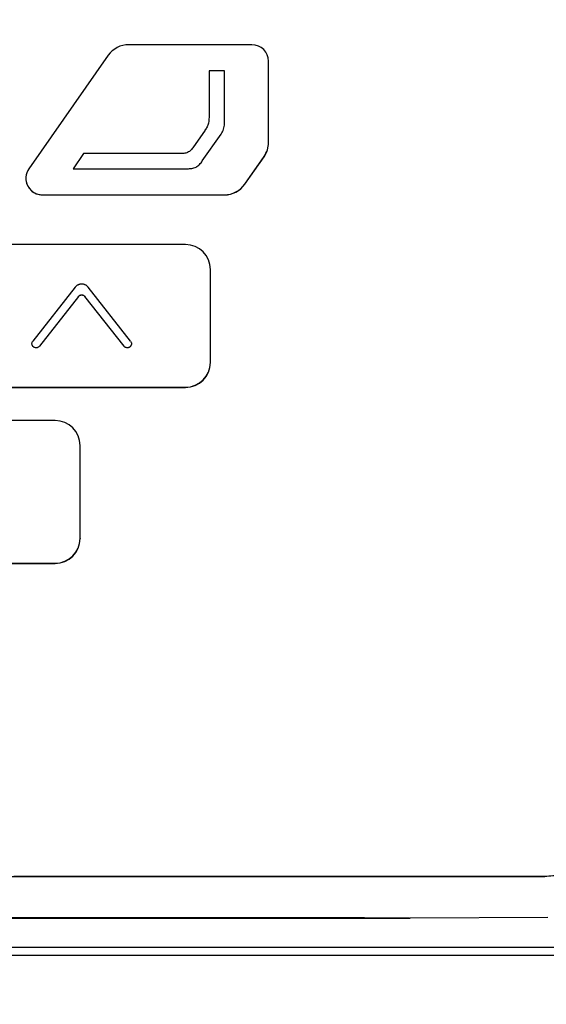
# Model space of a CAD drawing. Header units: millimetres. Extents: x -3.03 to 0.78, y -0.23 to 0.59.
# Tile 56 of 165: x 0.1925 to 0.2243, y 0.1472 to 0.2066. Entities that reach past the tile are written whole.
import ezdxf

# ---------------------------------------------------------------- set-up
doc = ezdxf.new("R2010")
doc.units = ezdxf.units.MM

msp = doc.modelspace()

# ---------------------------------------------------------------- linework, layer by layer
at = {"color": 7, "linetype": 'Continuous', "lineweight": 25}
for p, q in [((0.206511, 0.205076), (0.199078, 0.205076)), ((0.19785, 0.204437), (0.193061, 0.197602)), ((0.207511, 0.19919), (0.207511, 0.204076)), ((0.20485, 0.203506), (0.203925, 0.203505)), ((0.203925, 0.203505), (0.203925, 0.200824)), ((0.203925, 0.203505), (0.203925, 0.203504)), ((0.203925, 0.203504), (0.203925, 0.200824)), ((0.20485, 0.200318), (0.20485, 0.203506)), ((0.203925, 0.200824), (0.203925, 0.200824)), ((0.20485, 0.200318), (0.20485, 0.200317)), ((0.20368, 0.199915), (0.202941, 0.198863)), ((0.203518, 0.198069), (0.204651, 0.199687)), ((0.203518, 0.198069), (0.204651, 0.199687)), ((0.204651, 0.199687), (0.204651, 0.199687)), ((0.207511, 0.19919), (0.207511, 0.199181)), ((0.196344, 0.198512), (0.195721, 0.197601)), ((0.202098, 0.198515), (0.196344, 0.198512)), ((0.206084, 0.196671), (0.207242, 0.198332)), ((0.206084, 0.196662), (0.207242, 0.198323)), ((0.207242, 0.198332), (0.207242, 0.198323)), ((0.203518, 0.198069), (0.203518, 0.198069)), ((0.195721, 0.197601), (0.202618, 0.1976)), ((0.195721, 0.197601), (0.202618, 0.197601)), ((0.195721, 0.197601), (0.195721, 0.197601)), ((0.202618, 0.197601), (0.202618, 0.1976)), ((0.19288, 0.197029), (0.19288, 0.19702)), ((0.206084, 0.196671), (0.206084, 0.196662)), ((0.19388, 0.196029), (0.19388, 0.19602)), ((0.19388, 0.196029), (0.204853, 0.196029)), ((0.19388, 0.19602), (0.204853, 0.19602)), ((0.204853, 0.196029), (0.204853, 0.19602)), ((0.202503, 0.193026), (0.189986, 0.193026)), ((0.204003, 0.185927), (0.204003, 0.191526)), ((0.195851, 0.190458), (0.193298, 0.187209)), ((0.199191, 0.187209), (0.196638, 0.190458)), ((0.196048, 0.189899), (0.193691, 0.1869)), ((0.196048, 0.189899), (0.193691, 0.1869)), ((0.196048, 0.189899), (0.196048, 0.189899)), ((0.198798, 0.1869), (0.196441, 0.189899)), ((0.198798, 0.1869), (0.196441, 0.189899)), ((0.196441, 0.189899), (0.196441, 0.189899)), ((0.193691, 0.1869), (0.193691, 0.1869)), ((0.198798, 0.1869), (0.198798, 0.1869)), ((0.204003, 0.185927), (0.204003, 0.185918)), ((0.189986, 0.184427), (0.202503, 0.184427)), ((0.189986, 0.184418), (0.202503, 0.184418)), ((0.202503, 0.184427), (0.202503, 0.184418)), ((0.194647, 0.182418), (0.181234, 0.182418)), ((0.196147, 0.175319), (0.196147, 0.180919)), ((0.196147, 0.175319), (0.196147, 0.17531)), ((0.181234, 0.173819), (0.194647, 0.173819)), ((0.181234, 0.173811), (0.194647, 0.173811)), ((0.194647, 0.173819), (0.194647, 0.173811)), ((0.092219, 0.154942), (0.224181, 0.154942)), ((0.224036, 0.154929), (0.224181, 0.154942)), ((0.100404, 0.15243), (0.216009, 0.15243)), ((0.216009, 0.152429), (0.216046, 0.152429)), ((0.224345, 0.152459), (0.216046, 0.152429)), ((0.09134, 0.150664), (0.225064, 0.150664)), ((0.225064, 0.15016), (0.091336, 0.15016))]:
    msp.add_line(p, q, dxfattribs=at)
for centre, radius, start, end in [((0.199078, 0.203576), 0.0015000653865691, 89.998694, 144.981866), ((0.206511, 0.204076), 0.0009999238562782, 0.004364, 90.004363), ((0.206012, 0.19919), 0.0014996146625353, 325.117541, 359.999634), ((0.206012, 0.199181), 0.0014996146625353, 325.117541, 359.999634), ((0.19388, 0.197029), 0.0009998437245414, 144.987269, 270.007586), ((0.19388, 0.19702), 0.0009999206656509, 180.004181, 270.004546), ((0.204853, 0.197529), 0.0015000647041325, 269.998685, 325.116321), ((0.204853, 0.19752), 0.0015000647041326, 269.998685, 325.116321), ((0.202503, 0.191526), 0.0014998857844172, 0.004364, 90.004363), ((0.202503, 0.185927), 0.0014998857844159, 269.995637, 359.995636), ((0.202503, 0.185918), 0.0014998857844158, 269.995637, 359.995636), ((0.194647, 0.180919), 0.0014998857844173, 0.004364, 90.004363), ((0.194647, 0.175319), 0.0014998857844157, 269.995637, 359.995636), ((0.194647, 0.175311), 0.0014998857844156, 269.995637, 359.995636)]:
    msp.add_arc(centre, radius, start, end, dxfattribs=at)
for points, knots in [([(0.2421034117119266, 0.2772875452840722), (0.2421034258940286, 0.2772875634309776), (0.2421034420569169, 0.2772875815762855), (0.242103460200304, 0.2772875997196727), (0.3313940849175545, 0.3665782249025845), (0.1723078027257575, 0.1879796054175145), (0.2421034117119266, 0.2772875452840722)], [1e-16, 1e-16, 1e-16, 1e-16, 2.4383371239e-06, 2.4383371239e-06, 2.4383371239e-06, 2.5112367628e-06, 2.5112367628e-06, 2.5112367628e-06, 2.5112367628e-06]), ([(0.2275955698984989, 0.155887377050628), (0.2276096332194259, 0.1563310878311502), (0.2275904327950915, 0.1567746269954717), (0.2275848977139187, 0.1576618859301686), (0.2275862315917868, 0.1581055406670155), (0.2275850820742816, 0.1594364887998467), (0.2275844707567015, 0.1603238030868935), (0.2275820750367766, 0.1629857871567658), (0.2275800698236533, 0.1647604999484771), (0.227575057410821, 0.1700848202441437), (0.2275719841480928, 0.1736343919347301), (0.2275627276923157, 0.1842829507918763), (0.227556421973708, 0.1913821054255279), (0.227535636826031, 0.2126776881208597), (0.2275221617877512, 0.2268694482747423), (0.2275086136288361, 0.2428216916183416), (0.2275067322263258, 0.2445939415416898), (0.2275035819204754, 0.2472519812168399), (0.2275027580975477, 0.2481379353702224), (0.2275016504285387, 0.2499097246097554), (0.2275010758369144, 0.2507955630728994), (0.2274937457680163, 0.2521243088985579), (0.2274920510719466, 0.2525672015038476), (0.2274971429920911, 0.2532314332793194), (0.2275037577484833, 0.2534536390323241), (0.2274764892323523, 0.2538934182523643), (0.2274374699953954, 0.2541104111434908), (0.2273039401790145, 0.2545352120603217), (0.2272136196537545, 0.2547353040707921), (0.2269914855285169, 0.2551138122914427), (0.226857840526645, 0.2552935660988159), (0.2264115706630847, 0.2557759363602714), (0.2260424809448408, 0.2560310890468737), (0.2254418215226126, 0.256281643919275), (0.2252305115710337, 0.2563453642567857), (0.2248022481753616, 0.2564200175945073), (0.2245839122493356, 0.2564307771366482), (0.2239314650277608, 0.2564709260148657), (0.2234963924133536, 0.2564989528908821), (0.2221908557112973, 0.25658690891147), (0.221319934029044, 0.2566484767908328), (0.2187045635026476, 0.2568192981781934), (0.2169580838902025, 0.2569258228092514), (0.213459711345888, 0.257131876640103), (0.2117078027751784, 0.2572302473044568), (0.2064451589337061, 0.2575113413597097), (0.2029271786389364, 0.2576800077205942), (0.1923505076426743, 0.2581300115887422), (0.1852691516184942, 0.2583573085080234), (0.1710774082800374, 0.2586550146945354), (0.1639658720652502, 0.2587248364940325), (0.1497494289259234, 0.2587050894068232), (0.1426403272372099, 0.258612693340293), (0.1284557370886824, 0.2582752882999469), (0.1213803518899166, 0.2580320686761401), (0.1108152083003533, 0.2575553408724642), (0.1073017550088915, 0.2573774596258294), (0.1020464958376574, 0.2570822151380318), (0.1002975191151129, 0.2569794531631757), (0.0968054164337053, 0.2567593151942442), (0.0950623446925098, 0.2566408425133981), (0.0928864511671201, 0.2564984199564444), (0.0924514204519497, 0.2564702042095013), (0.0917990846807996, 0.2564285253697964), (0.0915806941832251, 0.2564160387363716), (0.0911554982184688, 0.2563402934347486), (0.090948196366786, 0.2562798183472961), (0.0905448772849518, 0.2561106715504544), (0.0903525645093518, 0.2560036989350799), (0.0899978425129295, 0.255752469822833), (0.0898321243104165, 0.2556052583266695), (0.0895365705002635, 0.2552776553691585), (0.0894080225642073, 0.2550999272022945), (0.0891888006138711, 0.2547170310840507), (0.0890988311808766, 0.2545114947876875), (0.0889680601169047, 0.2540920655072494), (0.0889255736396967, 0.253874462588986), (0.0889013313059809, 0.2535412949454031), (0.0889006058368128, 0.2534299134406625), (0.0889015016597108, 0.2532072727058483), (0.0889022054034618, 0.2530959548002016), (0.0889039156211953, 0.2525393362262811), (0.0889027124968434, 0.2520939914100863), (0.0888984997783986, 0.2507579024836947), (0.0888984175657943, 0.24986714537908), (0.0888950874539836, 0.2454130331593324), (0.088890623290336, 0.2418487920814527), (0.0888742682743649, 0.2240236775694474), (0.0888613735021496, 0.2097508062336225), (0.0888415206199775, 0.1883362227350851), (0.0888352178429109, 0.1811972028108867), (0.0888253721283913, 0.170489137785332), (0.0888221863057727, 0.1669197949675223), (0.088816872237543, 0.1615662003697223), (0.0888148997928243, 0.1597817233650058), (0.0888135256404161, 0.1575511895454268), (0.0888129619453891, 0.1571050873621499), (0.088812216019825, 0.156435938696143), (0.0888125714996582, 0.1562128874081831), (0.0888110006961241, 0.1557667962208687), (0.088819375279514, 0.1555447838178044), (0.0888699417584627, 0.1551071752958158), (0.088909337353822, 0.1548908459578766), (0.0890163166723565, 0.1544631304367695), (0.089084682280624, 0.1542500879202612), (0.0893306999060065, 0.1536341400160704), (0.0895455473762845, 0.1532528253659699), (0.0898247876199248, 0.1529086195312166)], [0, 0, 0, 0, 0.0039062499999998, 0.0039062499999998, 0.0078124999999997, 0.0078124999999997, 0.0156249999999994, 0.0156249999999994, 0.0312499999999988, 0.0312499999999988, 0.0624999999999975, 0.0624999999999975, 0.124999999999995, 0.124999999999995, 0.2499999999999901, 0.2499999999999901, 0.2656249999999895, 0.2656249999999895, 0.2734374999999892, 0.2734374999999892, 0.2812499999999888, 0.2812499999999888, 0.2851562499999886, 0.2851562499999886, 0.2871093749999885, 0.2871093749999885, 0.2890624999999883, 0.2890624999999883, 0.2910156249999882, 0.2910156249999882, 0.2929687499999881, 0.2929687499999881, 0.2968749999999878, 0.2968749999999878, 0.2988281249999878, 0.2988281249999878, 0.3007812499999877, 0.3007812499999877, 0.3046874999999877, 0.3046874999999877, 0.3124999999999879, 0.3124999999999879, 0.3281249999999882, 0.3281249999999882, 0.3437499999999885, 0.3437499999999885, 0.3749999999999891, 0.3749999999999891, 0.4374999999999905, 0.4374999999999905, 0.4999999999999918, 0.4999999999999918, 0.5624999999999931, 0.5624999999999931, 0.6249999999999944, 0.6249999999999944, 0.6562499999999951, 0.6562499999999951, 0.6718749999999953, 0.6718749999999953, 0.6874999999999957, 0.6874999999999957, 0.6914062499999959, 0.6914062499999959, 0.6933593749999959, 0.6933593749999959, 0.6953124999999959, 0.6953124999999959, 0.697265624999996, 0.697265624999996, 0.699218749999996, 0.699218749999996, 0.701171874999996, 0.701171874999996, 0.703124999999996, 0.703124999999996, 0.7050781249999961, 0.7050781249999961, 0.706054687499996, 0.706054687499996, 0.707031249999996, 0.707031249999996, 0.7109374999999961, 0.7109374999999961, 0.7187499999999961, 0.7187499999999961, 0.7499999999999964, 0.7499999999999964, 0.8749999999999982, 0.8749999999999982, 0.9374999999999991, 0.9374999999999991, 0.9687499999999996, 0.9687499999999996, 0.9843749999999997, 0.9843749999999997, 0.9882812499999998, 0.9882812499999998, 0.9902343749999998, 0.9902343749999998, 0.9921874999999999, 0.9921874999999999, 0.9941406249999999, 0.9941406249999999, 0.9960937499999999, 0.9960937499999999, 1, 1, 1, 1]), ([(0.2039247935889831, 0.2008242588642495), (0.2039247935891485, 0.2006633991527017), (0.2039234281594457, 0.2005005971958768), (0.2038677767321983, 0.2002695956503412), (0.2038409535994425, 0.2001942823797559), (0.2037690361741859, 0.2000495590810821), (0.203726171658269, 0.1999813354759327), (0.203679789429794, 0.1999152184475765)], [0, 0, 0, 0, 0.5, 0.5, 0.75, 0.75, 1, 1, 1, 1]), ([(0.2046513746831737, 0.199687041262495), (0.2047158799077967, 0.1997790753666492), (0.2047663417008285, 0.1998802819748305), (0.2048338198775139, 0.2000948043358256), (0.2048501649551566, 0.2002049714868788), (0.2048501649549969, 0.2003175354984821)], [0, 0, 0, 0, 0.5, 0.5, 1, 1, 1, 1]), ([(0.2046513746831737, 0.1996868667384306), (0.2047158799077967, 0.1997789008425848), (0.2047663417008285, 0.1998801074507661), (0.2048338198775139, 0.2000946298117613), (0.2048501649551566, 0.2002047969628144), (0.2048501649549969, 0.2003173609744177)], [0, 0, 0, 0, 0.5, 0.5, 1, 1, 1, 1]), ([(0.2029413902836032, 0.1988630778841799), (0.2028951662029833, 0.1987971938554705), (0.202845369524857, 0.1987347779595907), (0.2027255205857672, 0.1986296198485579), (0.2026540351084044, 0.198587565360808), (0.2025015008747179, 0.1985383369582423), (0.2024202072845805, 0.1985274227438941), (0.2022596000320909, 0.1985154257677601), (0.2021789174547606, 0.1985146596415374), (0.2020981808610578, 0.1985146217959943)], [0, 0, 0, 0, 0.25, 0.25, 0.5, 0.5, 0.75, 0.75, 1, 1, 1, 1]), ([(0.2026179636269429, 0.1976006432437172), (0.2027076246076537, 0.1976006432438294), (0.2027966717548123, 0.1976056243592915), (0.2029722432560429, 0.1976360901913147), (0.2030592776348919, 0.1976627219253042), (0.2032168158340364, 0.1977440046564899), (0.2032890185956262, 0.1977997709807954), (0.2034131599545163, 0.1979259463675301), (0.203467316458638, 0.1979962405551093), (0.2035184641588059, 0.1980692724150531)], [0, 0, 0, 0, 0.25, 0.25, 0.5, 0.5, 0.75, 0.75, 1, 1, 1, 1]), ([(0.2026179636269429, 0.1976004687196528), (0.2027076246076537, 0.197600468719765), (0.2027966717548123, 0.1976054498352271), (0.2029722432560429, 0.1976359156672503), (0.2030592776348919, 0.1976625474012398), (0.2032168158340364, 0.1977438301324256), (0.2032890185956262, 0.197799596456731), (0.2034131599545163, 0.1979257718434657), (0.203467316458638, 0.1979960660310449), (0.2035184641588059, 0.1980690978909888)], [0, 0, 0, 0, 0.25, 0.25, 0.5, 0.5, 0.75, 0.75, 1, 1, 1, 1]), ([(0.1150824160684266, 0.0925874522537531), (0.1150823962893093, 0.092587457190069), (0.115082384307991, 0.0925874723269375), (0.1150823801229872, 0.0925874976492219), (0.0977766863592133, 0.1972993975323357), (0.1968723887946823, 0.0721749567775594), (0.1150824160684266, 0.0925874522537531)], [0, 0, 0, 0, 2.9019377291e-06, 2.9019377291e-06, 2.9019377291e-06, 2.9598412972e-06, 2.9598412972e-06, 2.9598412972e-06, 2.9598412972e-06]), ([(0.1966375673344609, 0.1904578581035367), (0.196625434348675, 0.1904722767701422), (0.1966011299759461, 0.1905011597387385), (0.1965588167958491, 0.1905389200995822), (0.1965128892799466, 0.1905720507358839), (0.1964633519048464, 0.1905995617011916), (0.196411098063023, 0.1906213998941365), (0.1963567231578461, 0.1906372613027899), (0.1963008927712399, 0.1906467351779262), (0.1962443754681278, 0.1906499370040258), (0.196187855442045, 0.190646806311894), (0.1961320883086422, 0.1906371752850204), (0.1960777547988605, 0.1906214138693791), (0.1960255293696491, 0.1905996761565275), (0.1959761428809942, 0.1905720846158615), (0.1959301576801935, 0.1905390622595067), (0.1958877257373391, 0.1905012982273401), (0.1958634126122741, 0.1904723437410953), (0.1958512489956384, 0.1904578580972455)], [0, 0, 0, 0, 0.0623992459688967, 0.1249959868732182, 0.187386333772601, 0.2497950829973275, 0.3123919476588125, 0.374774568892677, 0.4371925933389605, 0.499789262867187, 0.5621648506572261, 0.624590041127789, 0.6871855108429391, 0.74955441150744, 0.811984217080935, 0.874578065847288, 0.937252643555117, 1, 1, 1, 1]), ([(0.1960478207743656, 0.189898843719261), (0.1960538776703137, 0.1899060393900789), (0.1960660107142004, 0.1899204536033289), (0.1960940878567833, 0.189945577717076), (0.1961260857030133, 0.189966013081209), (0.1961608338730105, 0.1899805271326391), (0.1961879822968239, 0.1899884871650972), (0.1962158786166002, 0.18999324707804), (0.196253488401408, 0.1899954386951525), (0.1962912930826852, 0.1899911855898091), (0.1963274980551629, 0.1899806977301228), (0.1963536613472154, 0.1899698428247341), (0.1963784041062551, 0.1899560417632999), (0.1964014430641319, 0.1899395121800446), (0.1964227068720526, 0.1899206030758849), (0.196434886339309, 0.1899060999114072), (0.1964409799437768, 0.1898988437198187)], [0, 0, 0, 0, 0.062424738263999, 0.1250478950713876, 0.249693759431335, 0.3123164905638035, 0.374734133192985, 0.4371640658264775, 0.4997865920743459, 0.624430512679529, 0.6870536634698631, 0.749462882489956, 0.811904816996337, 0.874528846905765, 0.937224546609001, 1, 1, 1, 1]), ([(0.1960478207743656, 0.1898986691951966), (0.1960538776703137, 0.1899058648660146), (0.1960660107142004, 0.1899202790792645), (0.1960940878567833, 0.1899454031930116), (0.1961260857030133, 0.1899658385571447), (0.1961608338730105, 0.1899803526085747), (0.1961879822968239, 0.1899883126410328), (0.1962158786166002, 0.1899930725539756), (0.196253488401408, 0.1899952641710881), (0.1962912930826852, 0.1899910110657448), (0.1963274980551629, 0.1899805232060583), (0.1963536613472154, 0.1899696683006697), (0.1963784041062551, 0.1899558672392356), (0.1964014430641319, 0.1899393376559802), (0.1964227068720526, 0.1899204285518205), (0.196434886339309, 0.1899059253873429), (0.1964409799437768, 0.1898986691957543)], [0, 0, 0, 0, 0.062424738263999, 0.1250478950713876, 0.249693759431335, 0.3123164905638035, 0.374734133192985, 0.4371640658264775, 0.4997865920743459, 0.624430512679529, 0.6870536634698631, 0.749462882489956, 0.811904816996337, 0.874528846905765, 0.937224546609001, 1, 1, 1, 1]), ([(0.1936909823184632, 0.1868996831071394), (0.1936736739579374, 0.1868776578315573), (0.193652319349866, 0.1868583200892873), (0.1936050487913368, 0.1868282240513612), (0.1935784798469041, 0.1868170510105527), (0.1935238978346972, 0.1868043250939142), (0.1934951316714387, 0.1868025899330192), (0.193439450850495, 0.1868086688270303), (0.1934117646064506, 0.1868165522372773), (0.1933612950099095, 0.1868406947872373), (0.1933378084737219, 0.1868572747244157), (0.1932982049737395, 0.1868967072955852), (0.1932815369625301, 0.1869200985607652), (0.1932572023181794, 0.1869703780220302), (0.1932492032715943, 0.1869979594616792), (0.1932428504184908, 0.1870534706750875), (0.1932444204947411, 0.1870821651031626), (0.1932567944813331, 0.1871367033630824), (0.1932677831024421, 0.1871632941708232), (0.1932826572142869, 0.1871869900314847), (0.1932873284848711, 0.1871944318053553), (0.1932923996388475, 0.1872016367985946), (0.1932978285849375, 0.1872085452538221)], [0, 0, 0, 0, 0.1076413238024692, 0.1076413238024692, 0.2152876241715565, 0.2152876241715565, 0.3228544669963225, 0.3228544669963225, 0.4302505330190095, 0.4302505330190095, 0.5374873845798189, 0.5374873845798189, 0.644646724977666, 0.644646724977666, 0.751842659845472, 0.751842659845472, 0.859171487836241, 0.859171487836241, 0.966671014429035, 0.966671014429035, 0.966671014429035, 1, 1, 1, 1]), ([(0.1936909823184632, 0.186899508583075), (0.1936678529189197, 0.1868761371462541), (0.1936215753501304, 0.1868293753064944), (0.1935247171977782, 0.1867996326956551), (0.1934256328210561, 0.186806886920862), (0.1933352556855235, 0.1868522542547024), (0.1932736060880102, 0.1869281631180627), (0.1932435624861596, 0.186993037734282), (0.1932463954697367, 0.1870268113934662), (0.1932465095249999, 0.1870281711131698)], [0, 0, 0, 0, 0.1653003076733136, 0.3307347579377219, 0.4963032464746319, 0.6619487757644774, 0.8275691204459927, 0.9930579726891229, 0.9999999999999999, 0.9999999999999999, 0.9999999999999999, 0.9999999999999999]), ([(0.1991909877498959, 0.1872085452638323), (0.1992082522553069, 0.1871865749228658), (0.1992219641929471, 0.1871613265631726), (0.1992400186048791, 0.1871084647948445), (0.1992446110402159, 0.1870801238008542), (0.199244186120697, 0.1870242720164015), (0.1992391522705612, 0.1869959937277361), (0.1992202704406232, 0.1869433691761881), (0.1992061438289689, 0.1869183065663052), (0.1991708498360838, 0.1868748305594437), (0.1991491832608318, 0.1868558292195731), (0.1991014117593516, 0.1868264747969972), (0.1990746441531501, 0.1868157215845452), (0.1990198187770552, 0.1868038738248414), (0.1989910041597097, 0.1868026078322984), (0.1989353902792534, 0.1868096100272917), (0.1989078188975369, 0.1868179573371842), (0.1988577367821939, 0.1868429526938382), (0.1988345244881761, 0.1868599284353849), (0.1988150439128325, 0.1868799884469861), (0.1988089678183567, 0.186886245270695), (0.1988032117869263, 0.1868928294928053), (0.1987978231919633, 0.1868996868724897)], [0, 0, 0, 0, 0.1071628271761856, 0.1071628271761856, 0.2143173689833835, 0.2143173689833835, 0.321600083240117, 0.321600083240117, 0.42911696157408, 0.42911696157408, 0.536825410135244, 0.536825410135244, 0.644596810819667, 0.644596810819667, 0.752273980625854, 0.752273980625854, 0.859742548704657, 0.859742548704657, 0.966982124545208, 0.966982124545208, 0.966982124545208, 1, 1, 1, 1]), ([(0.199238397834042, 0.1870788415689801), (0.1992409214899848, 0.1870605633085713), (0.1992479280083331, 0.1870098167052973), (0.1992168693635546, 0.1869282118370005), (0.1991532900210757, 0.1868524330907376), (0.199063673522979, 0.1868069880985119), (0.1989645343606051, 0.1867995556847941), (0.1988675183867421, 0.1868291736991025), (0.1988210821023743, 0.1868760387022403), (0.1987978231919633, 0.1868995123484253)], [0, 0, 0, 0, 0.0857340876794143, 0.2380266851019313, 0.3902477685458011, 0.5424642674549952, 0.6947279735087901, 0.8470959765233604, 1, 1, 1, 1]), ([(0.2270361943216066, 0.1579211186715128), (0.2270351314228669, 0.1578337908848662), (0.2270330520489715, 0.1576629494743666), (0.2270149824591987, 0.1574127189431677), (0.226985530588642, 0.1571744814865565), (0.2269439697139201, 0.1569482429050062), (0.2268904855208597, 0.1567340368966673), (0.2268249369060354, 0.1565319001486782), (0.2267144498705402, 0.1562603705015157), (0.2265251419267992, 0.1559319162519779), (0.226216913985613, 0.155584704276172), (0.2258365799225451, 0.1553149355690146), (0.2254226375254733, 0.1551281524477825), (0.2249835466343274, 0.1550094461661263), (0.2245235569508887, 0.1549405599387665), (0.2242027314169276, 0.1549328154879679), (0.2240361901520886, 0.154928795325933)], [0, 0, 0, 0, 0.0538951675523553, 0.1054363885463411, 0.1547537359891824, 0.2019910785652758, 0.247316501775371, 0.2909218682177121, 0.3330240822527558, 0.4281017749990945, 0.5233167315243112, 0.6172343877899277, 0.7136978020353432, 0.8020831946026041, 0.8972609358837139, 1, 1, 1, 1]), ([(0.2240361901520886, 0.154928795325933), (0.2020919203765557, 0.1549234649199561), (0.18014649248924, 0.1549189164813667), (0.1362536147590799, 0.1549189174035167), (0.1143081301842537, 0.1549234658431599), (0.0923638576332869, 0.1549287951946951)], [0, 0, 0, 0, 0.5, 0.5, 1, 1, 1, 1]), ([(0.2160084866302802, 0.1524298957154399), (0.2111916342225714, 0.15243042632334), (0.2063747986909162, 0.1524313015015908), (0.1967411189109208, 0.1524328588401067), (0.1919242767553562, 0.152433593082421), (0.1774737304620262, 0.1524354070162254), (0.1678400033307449, 0.1524360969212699), (0.1485725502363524, 0.1524360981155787), (0.138938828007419, 0.152435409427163), (0.124488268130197, 0.152433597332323), (0.1196714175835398, 0.1524328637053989), (0.1100377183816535, 0.15243130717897), (0.1052208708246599, 0.1524304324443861), (0.100404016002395, 0.152429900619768)], [0, 0, 0, 0, 0.125, 0.125, 0.2499999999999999, 0.2499999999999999, 0.5, 0.5, 0.75, 0.75, 0.875, 0.875, 1, 1, 1, 1])]:
    msp.add_open_spline(points, degree=3, knots=knots, dxfattribs=at)

doc.saveas('drawing.dxf')
